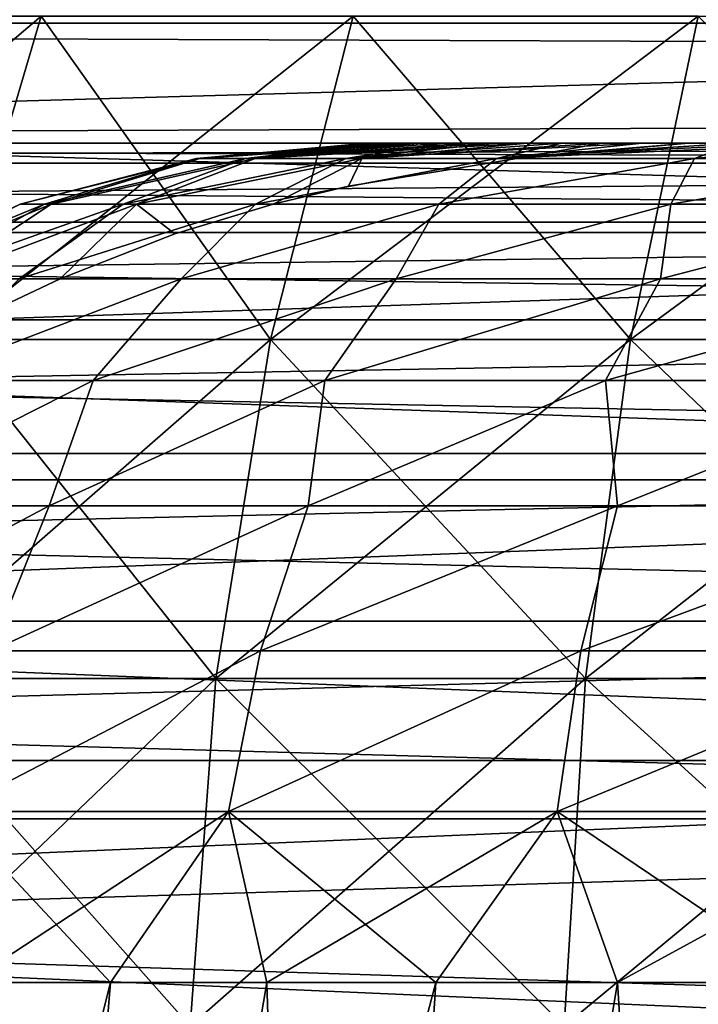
# Model space of a CAD drawing. Header units: millimetres. Extents: x -30 to 30, y -182 to 40.
# Tile 106 of 196: x -16.231 to -15.562, y 36.652 to 37.621. Entities that reach past the tile are written whole.
import ezdxf

# ---------------------------------------------------------------- set-up
doc = ezdxf.new("R2010")
doc.units = ezdxf.units.MM
doc.header["$LTSCALE"] = 65.185185
for name, color, linetype in [('154', 7, 'CONTINUOUS'), ('162', 7, 'CONTINUOUS'), ('169', 7, 'CONTINUOUS'), ('176', 7, 'CONTINUOUS'), ('183', 7, 'CONTINUOUS'), ('190', 7, 'CONTINUOUS'), ('87', 7, 'CONTINUOUS'), ('92', 7, 'CONTINUOUS'), ('93', 7, 'CONTINUOUS'), ('94', 7, 'CONTINUOUS'), ('95', 7, 'CONTINUOUS')]:
    doc.layers.add(name, color=color, linetype=linetype)

msp = doc.modelspace()

# ---------------------------------------------------------------- linework, layer by layer
at = {"layer": '154', "linetype": 'Continuous'}
for points in [[(-20.37851, 37.78264, 13.30745), (13.52566, 37.61801, -20.59673), (-20.59673, 37.61801, 13.52566), (-20.37851, 37.78264, 13.30745)], [(13.30745, 37.78264, -20.37851), (13.52566, 37.61801, -20.59673), (-20.37851, 37.78264, 13.30745), (13.30745, 37.78264, -20.37851)], [(-20.59673, 37.61801, 13.52566), (13.52566, 37.61801, -20.59673), (12.5865, 37.5, -19.65757), (-20.59673, 37.61801, 13.52566)], [(-19.65757, 37.5, 12.5865), (-20.59673, 37.61801, 13.52566), (12.5865, 37.5, -19.65757), (-19.65757, 37.5, 12.5865)]]:
    msp.add_3dface(points, dxfattribs=at)
at = {"layer": '162', "linetype": 'Continuous'}
for points in [[(-20.37851, 37.78264, 13.30745), (-20.59673, 37.61801, 13.52566), (-13.30745, 37.78264, 20.37851), (-20.37851, 37.78264, 13.30745)], [(-20.59673, 37.61801, 13.52566), (-13.52566, 37.61801, 20.59673), (-13.30745, 37.78264, 20.37851), (-20.59673, 37.61801, 13.52566)], [(-20.59673, 37.61801, 13.52566), (-20.79655, 37.41192, 13.72548), (-13.52566, 37.61801, 20.59673), (-20.59673, 37.61801, 13.52566)], [(-20.79655, 37.41192, 13.72548), (-13.72548, 37.41192, 20.79655), (-13.52566, 37.61801, 20.59673), (-20.79655, 37.41192, 13.72548)], [(-20.97408, 37.1684, 13.90302), (-13.90302, 37.1684, 20.97408), (-13.72548, 37.41192, 20.79655), (-20.97408, 37.1684, 13.90302)], [(-20.79655, 37.41192, 13.72548), (-20.97408, 37.1684, 13.90302), (-13.72548, 37.41192, 20.79655), (-20.79655, 37.41192, 13.72548)], [(-20.97408, 37.1684, 13.90302), (-21.12585, 36.89223, 14.05478), (-13.90302, 37.1684, 20.97408), (-20.97408, 37.1684, 13.90302)], [(-21.12585, 36.89223, 14.05478), (-14.05478, 36.89223, 21.12585), (-13.90302, 37.1684, 20.97408), (-21.12585, 36.89223, 14.05478)], [(-21.12585, 36.89223, 14.05478), (-21.24887, 36.5888, 14.1778), (-14.05478, 36.89223, 21.12585), (-21.12585, 36.89223, 14.05478)], [(-21.24887, 36.5888, 14.1778), (-14.1778, 36.5888, 21.24887), (-14.05478, 36.89223, 21.12585), (-21.24887, 36.5888, 14.1778)]]:
    msp.add_3dface(points, dxfattribs=at)
at = {"layer": '169', "linetype": 'Continuous'}
for points in [[(-19.85496, 37.48042, 12.78389), (-19.65757, 37.5, 12.5865), (-12.78389, 37.48042, 19.85496), (-19.85496, 37.48042, 12.78389)], [(-19.65757, 37.5, 12.5865), (-12.5865, 37.5, 19.65757), (-12.78389, 37.48042, 19.85496), (-19.65757, 37.5, 12.5865)], [(-20.04845, 37.42208, 12.97739), (-19.85496, 37.48042, 12.78389), (-12.97739, 37.42208, 20.04845), (-20.04845, 37.42208, 12.97739)], [(-19.85496, 37.48042, 12.78389), (-12.78389, 37.48042, 19.85496), (-12.97739, 37.42208, 20.04845), (-19.85496, 37.48042, 12.78389)], [(-20.23431, 37.32613, 13.16324), (-20.04845, 37.42208, 12.97739), (-13.16324, 37.32613, 20.23431), (-20.23431, 37.32613, 13.16324)], [(-20.04845, 37.42208, 12.97739), (-12.97739, 37.42208, 20.04845), (-13.16324, 37.32613, 20.23431), (-20.04845, 37.42208, 12.97739)], [(-20.4089, 37.19441, 13.33783), (-20.23431, 37.32613, 13.16324), (-13.33783, 37.19441, 20.4089), (-20.4089, 37.19441, 13.33783)], [(-20.23431, 37.32613, 13.16324), (-13.16324, 37.32613, 20.23431), (-13.33783, 37.19441, 20.4089), (-20.23431, 37.32613, 13.16324)], [(-20.56876, 37.02953, 13.49769), (-20.4089, 37.19441, 13.33783), (-13.49769, 37.02953, 20.56876), (-20.56876, 37.02953, 13.49769)], [(-20.4089, 37.19441, 13.33783), (-13.33783, 37.19441, 20.4089), (-13.49769, 37.02953, 20.56876), (-20.4089, 37.19441, 13.33783)], [(-20.71078, 36.83473, 13.63971), (-20.56876, 37.02953, 13.49769), (-13.63971, 36.83473, 20.71078), (-20.71078, 36.83473, 13.63971)], [(-20.56876, 37.02953, 13.49769), (-13.49769, 37.02953, 20.56876), (-13.63971, 36.83473, 20.71078), (-20.56876, 37.02953, 13.49769)], [(-20.83219, 36.61379, 13.76112), (-20.71078, 36.83473, 13.63971), (-13.76112, 36.61379, 20.83219), (-20.83219, 36.61379, 13.76112)], [(-20.71078, 36.83473, 13.63971), (-13.63971, 36.83473, 20.71078), (-13.76112, 36.61379, 20.83219), (-20.71078, 36.83473, 13.63971)]]:
    msp.add_3dface(points, dxfattribs=at)
at = {"layer": '176', "linetype": 'Continuous'}
for points in [[(-20.37851, 37.78264, -13.30745), (-20.59673, 37.61801, -13.52566), (13.30745, 37.78264, 20.37851), (-20.37851, 37.78264, -13.30745)], [(13.30745, 37.78264, 20.37851), (-20.59673, 37.61801, -13.52566), (13.52566, 37.61801, 20.59673), (13.30745, 37.78264, 20.37851)], [(-20.59673, 37.61801, -13.52566), (-19.65757, 37.5, -12.5865), (13.52566, 37.61801, 20.59673), (-20.59673, 37.61801, -13.52566)], [(-19.65757, 37.5, -12.5865), (12.5865, 37.5, 19.65757), (13.52566, 37.61801, 20.59673), (-19.65757, 37.5, -12.5865)]]:
    msp.add_3dface(points, dxfattribs=at)
at = {"layer": '183', "linetype": 'Continuous'}
for points in [[(-13.52566, 37.61801, -20.59673), (-20.59673, 37.61801, -13.52566), (-20.37851, 37.78264, -13.30745), (-13.52566, 37.61801, -20.59673)], [(-13.30745, 37.78264, -20.37851), (-13.52566, 37.61801, -20.59673), (-20.37851, 37.78264, -13.30745), (-13.30745, 37.78264, -20.37851)], [(-13.72548, 37.41192, -20.79655), (-20.79655, 37.41192, -13.72548), (-20.59673, 37.61801, -13.52566), (-13.72548, 37.41192, -20.79655)], [(-13.52566, 37.61801, -20.59673), (-13.72548, 37.41192, -20.79655), (-20.59673, 37.61801, -13.52566), (-13.52566, 37.61801, -20.59673)], [(-13.90302, 37.1684, -20.97408), (-20.97408, 37.1684, -13.90302), (-20.79655, 37.41192, -13.72548), (-13.90302, 37.1684, -20.97408)], [(-13.72548, 37.41192, -20.79655), (-13.90302, 37.1684, -20.97408), (-20.79655, 37.41192, -13.72548), (-13.72548, 37.41192, -20.79655)], [(-14.05478, 36.89223, -21.12585), (-21.12585, 36.89223, -14.05478), (-20.97408, 37.1684, -13.90302), (-14.05478, 36.89223, -21.12585)], [(-13.90302, 37.1684, -20.97408), (-14.05478, 36.89223, -21.12585), (-20.97408, 37.1684, -13.90302), (-13.90302, 37.1684, -20.97408)], [(-14.1778, 36.5888, -21.24887), (-21.24887, 36.5888, -14.1778), (-21.12585, 36.89223, -14.05478), (-14.1778, 36.5888, -21.24887)], [(-14.05478, 36.89223, -21.12585), (-14.1778, 36.5888, -21.24887), (-21.12585, 36.89223, -14.05478), (-14.05478, 36.89223, -21.12585)]]:
    msp.add_3dface(points, dxfattribs=at)
at = {"layer": '190', "linetype": 'Continuous'}
for points in [[(-12.78389, 37.48042, -19.85496), (-12.5865, 37.5, -19.65757), (-19.85496, 37.48042, -12.78389), (-12.78389, 37.48042, -19.85496)], [(-12.5865, 37.5, -19.65757), (-19.65757, 37.5, -12.5865), (-19.85496, 37.48042, -12.78389), (-12.5865, 37.5, -19.65757)], [(-12.97739, 37.42208, -20.04845), (-12.78389, 37.48042, -19.85496), (-20.04845, 37.42208, -12.97739), (-12.97739, 37.42208, -20.04845)], [(-12.78389, 37.48042, -19.85496), (-19.85496, 37.48042, -12.78389), (-20.04845, 37.42208, -12.97739), (-12.78389, 37.48042, -19.85496)], [(-12.97739, 37.42208, -20.04845), (-20.04845, 37.42208, -12.97739), (-20.23431, 37.32613, -13.16324), (-12.97739, 37.42208, -20.04845)], [(-13.16324, 37.32613, -20.23431), (-12.97739, 37.42208, -20.04845), (-20.23431, 37.32613, -13.16324), (-13.16324, 37.32613, -20.23431)], [(-13.33783, 37.19441, -20.4089), (-13.16324, 37.32613, -20.23431), (-20.4089, 37.19441, -13.33783), (-13.33783, 37.19441, -20.4089)], [(-13.16324, 37.32613, -20.23431), (-20.23431, 37.32613, -13.16324), (-20.4089, 37.19441, -13.33783), (-13.16324, 37.32613, -20.23431)], [(-13.49769, 37.02953, -20.56876), (-13.33783, 37.19441, -20.4089), (-20.56876, 37.02953, -13.49769), (-13.49769, 37.02953, -20.56876)], [(-13.33783, 37.19441, -20.4089), (-20.4089, 37.19441, -13.33783), (-20.56876, 37.02953, -13.49769), (-13.33783, 37.19441, -20.4089)], [(-13.49769, 37.02953, -20.56876), (-20.56876, 37.02953, -13.49769), (-20.71078, 36.83473, -13.63971), (-13.49769, 37.02953, -20.56876)], [(-13.63971, 36.83473, -20.71078), (-13.49769, 37.02953, -20.56876), (-20.71078, 36.83473, -13.63971), (-13.63971, 36.83473, -20.71078)], [(-13.63971, 36.83473, -20.71078), (-20.71078, 36.83473, -13.63971), (-20.83219, 36.61379, -13.76112), (-13.63971, 36.83473, -20.71078)], [(-13.76112, 36.61379, -20.83219), (-13.63971, 36.83473, -20.71078), (-20.83219, 36.61379, -13.76112), (-13.76112, 36.61379, -20.83219)]]:
    msp.add_3dface(points, dxfattribs=at)
at = {"layer": '87', "linetype": 'Continuous'}
for points in [[(-16.58475, 37.30674, -1.98335), (-16.20924, 37.62498, -2.20924), (-16.30376, 37.30674, -2.30376), (-16.58475, 37.30674, -1.98335)], [(-16.4787, 37.62498, -1.90198), (-16.20924, 37.62498, -2.20924), (-16.58475, 37.30674, -1.98335), (-16.4787, 37.62498, -1.90198)], [(-16.20924, 37.62498, 2.20924), (-16.4787, 37.62498, 1.90198), (-16.30376, 37.30674, 2.30376), (-16.20924, 37.62498, 2.20924)], [(-15.98335, 37.30674, 2.58475), (-16.20924, 37.62498, 2.20924), (-16.30376, 37.30674, 2.30376), (-15.98335, 37.30674, 2.58475)], [(-16.20924, 37.62498, -2.20924), (-15.90198, 37.62498, -2.4787), (-16.30376, 37.30674, -2.30376), (-16.20924, 37.62498, -2.20924)], [(-16.30376, 37.30674, -2.30376), (-15.90198, 37.62498, -2.4787), (-15.98335, 37.30674, -2.58475), (-16.30376, 37.30674, -2.30376)], [(-15.90198, 37.62498, 2.4787), (-16.20924, 37.62498, 2.20924), (-15.98335, 37.30674, 2.58475), (-15.90198, 37.62498, 2.4787)], [(-15.629, 37.30674, 2.82152), (-15.90198, 37.62498, 2.4787), (-15.98335, 37.30674, 2.58475), (-15.629, 37.30674, 2.82152)], [(-15.90198, 37.62498, -2.4787), (-15.56217, 37.62498, -2.70575), (-15.98335, 37.30674, -2.58475), (-15.90198, 37.62498, -2.4787)], [(-15.98335, 37.30674, -2.58475), (-15.56217, 37.62498, -2.70575), (-15.629, 37.30674, -2.82152), (-15.98335, 37.30674, -2.58475)], [(-15.56217, 37.62498, 2.70575), (-15.90198, 37.62498, 2.4787), (-15.629, 37.30674, 2.82152), (-15.56217, 37.62498, 2.70575)], [(-15.24679, 37.30674, 3.01001), (-15.56217, 37.62498, 2.70575), (-15.629, 37.30674, 2.82152), (-15.24679, 37.30674, 3.01001)], [(-15.629, 37.30674, -2.82152), (-15.19563, 37.62498, -2.88651), (-15.24679, 37.30674, -3.01001), (-15.629, 37.30674, -2.82152)], [(-15.56217, 37.62498, -2.70575), (-15.19563, 37.62498, -2.88651), (-15.629, 37.30674, -2.82152), (-15.56217, 37.62498, -2.70575)], [(-16.03727, 36.97313, 2.65502), (-16.30376, 37.30674, 2.30376), (-16.36639, 36.97313, 2.36639), (-16.03727, 36.97313, 2.65502)], [(-16.36639, 36.97313, -2.36639), (-15.98335, 37.30674, -2.58475), (-16.03727, 36.97313, -2.65502), (-16.36639, 36.97313, -2.36639)], [(-16.30376, 37.30674, -2.30376), (-15.98335, 37.30674, -2.58475), (-16.36639, 36.97313, -2.36639), (-16.30376, 37.30674, -2.30376)], [(-15.98335, 37.30674, 2.58475), (-16.30376, 37.30674, 2.30376), (-16.03727, 36.97313, 2.65502), (-15.98335, 37.30674, 2.58475)], [(-16.03727, 36.97313, -2.65502), (-15.629, 37.30674, -2.82152), (-15.67329, 36.97313, -2.89822), (-16.03727, 36.97313, -2.65502)], [(-15.98335, 37.30674, -2.58475), (-15.629, 37.30674, -2.82152), (-16.03727, 36.97313, -2.65502), (-15.98335, 37.30674, -2.58475)], [(-15.67329, 36.97313, 2.89822), (-15.98335, 37.30674, 2.58475), (-16.03727, 36.97313, 2.65502), (-15.67329, 36.97313, 2.89822)], [(-15.629, 37.30674, 2.82152), (-15.98335, 37.30674, 2.58475), (-15.67329, 36.97313, 2.89822), (-15.629, 37.30674, 2.82152)], [(-15.67329, 36.97313, -2.89822), (-15.24679, 37.30674, -3.01001), (-15.28068, 36.97313, -3.09183), (-15.67329, 36.97313, -2.89822)], [(-15.629, 37.30674, -2.82152), (-15.24679, 37.30674, -3.01001), (-15.67329, 36.97313, -2.89822), (-15.629, 37.30674, -2.82152)], [(-15.28068, 36.97313, 3.09183), (-15.629, 37.30674, 2.82152), (-15.67329, 36.97313, 2.89822), (-15.28068, 36.97313, 3.09183)], [(-15.24679, 37.30674, 3.01001), (-15.629, 37.30674, 2.82152), (-15.28068, 36.97313, 3.09183), (-15.24679, 37.30674, 3.01001)], [(-16.06268, 36.63084, -2.68814), (-16.39591, 36.63084, -2.39591), (-16.03727, 36.97313, -2.65502), (-16.06268, 36.63084, -2.68814)], [(-16.39591, 36.63084, -2.39591), (-16.36639, 36.97313, -2.36639), (-16.03727, 36.97313, -2.65502), (-16.39591, 36.63084, -2.39591)], [(-16.39591, 36.63084, 2.39591), (-16.06268, 36.63084, 2.68814), (-16.36639, 36.97313, 2.36639), (-16.39591, 36.63084, 2.39591)], [(-16.06268, 36.63084, 2.68814), (-16.03727, 36.97313, 2.65502), (-16.36639, 36.97313, 2.36639), (-16.06268, 36.63084, 2.68814)], [(-16.06268, 36.63084, -2.68814), (-16.03727, 36.97313, -2.65502), (-15.67329, 36.97313, -2.89822), (-16.06268, 36.63084, -2.68814)], [(-16.06268, 36.63084, 2.68814), (-15.69416, 36.63084, 2.93438), (-16.03727, 36.97313, 2.65502), (-16.06268, 36.63084, 2.68814)], [(-15.69416, 36.63084, -2.93438), (-16.06268, 36.63084, -2.68814), (-15.67329, 36.97313, -2.89822), (-15.69416, 36.63084, -2.93438)], [(-15.69416, 36.63084, 2.93438), (-15.67329, 36.97313, 2.89822), (-16.03727, 36.97313, 2.65502), (-15.69416, 36.63084, 2.93438)], [(-15.69416, 36.63084, 2.93438), (-15.29666, 36.63084, 3.13041), (-15.67329, 36.97313, 2.89822), (-15.69416, 36.63084, 2.93438)], [(-15.29666, 36.63084, -3.13041), (-15.69416, 36.63084, -2.93438), (-15.28068, 36.97313, -3.09183), (-15.29666, 36.63084, -3.13041)], [(-15.69416, 36.63084, -2.93438), (-15.67329, 36.97313, -2.89822), (-15.28068, 36.97313, -3.09183), (-15.69416, 36.63084, -2.93438)], [(-15.29666, 36.63084, 3.13041), (-15.28068, 36.97313, 3.09183), (-15.67329, 36.97313, 2.89822), (-15.29666, 36.63084, 3.13041)]]:
    msp.add_3dface(points, dxfattribs=at)
at = {"layer": '92', "linetype": 'Continuous'}
for points in [[(-16.28612, 34.91318, 10.04533), (-16.58648, 34.91318, 10.49889), (-16.14114, 36.67365, 10.37488), (-16.28612, 34.91318, 10.04533)], [(-16.14114, 36.67365, 10.37488), (-16.58648, 34.91318, 10.49889), (-16.28165, 36.67365, 10.59299), (-16.14114, 36.67365, 10.37488)], [(-15.93272, 34.91318, 9.63174), (-16.28612, 34.91318, 10.04533), (-15.82063, 36.67365, 9.96711), (-15.93272, 34.91318, 9.63174)], [(-15.82063, 36.67365, 9.96711), (-16.28612, 34.91318, 10.04533), (-15.98727, 36.67365, 10.16598), (-15.82063, 36.67365, 9.96711)], [(-15.98727, 36.67365, 10.16598), (-16.28612, 34.91318, 10.04533), (-16.14114, 36.67365, 10.37488), (-15.98727, 36.67365, 10.16598)], [(-15.53156, 34.91318, 9.2643), (-15.93272, 34.91318, 9.63174), (-15.45171, 36.67365, 9.60256), (-15.53156, 34.91318, 9.2643)], [(-15.45171, 36.67365, 9.60256), (-15.93272, 34.91318, 9.63174), (-15.64187, 36.67365, 9.77906), (-15.45171, 36.67365, 9.60256)], [(-15.64187, 36.67365, 9.77906), (-15.93272, 34.91318, 9.63174), (-15.82063, 36.67365, 9.96711), (-15.64187, 36.67365, 9.77906)]]:
    msp.add_3dface(points, dxfattribs=at)
at = {"layer": '93', "linetype": 'Continuous'}
for points in [[(-15.85334, 37.5, 12.25566), (-16.05648, 37.48499, 12.54614), (-15.87791, 37.5, 12.46552), (-15.85334, 37.5, 12.25566)], [(-15.87791, 37.5, 12.46552), (-16.05648, 37.48499, 12.54614), (-15.8884, 37.5, 12.67654), (-15.87791, 37.5, 12.46552)], [(-16.00819, 37.48499, 12.13449), (-16.05648, 37.48499, 12.54614), (-15.85334, 37.5, 12.25566), (-16.00819, 37.48499, 12.13449)], [(-16.05648, 37.48499, 12.54614), (-16.05331, 37.48499, 12.96059), (-15.8884, 37.5, 12.67654), (-16.05648, 37.48499, 12.54614)], [(-16.05331, 37.48499, 12.96059), (-15.99873, 37.48499, 13.37144), (-15.86704, 37.5, 13.09833), (-16.05331, 37.48499, 12.96059)], [(-15.8884, 37.5, 12.67654), (-16.05331, 37.48499, 12.96059), (-15.88478, 37.5, 12.88779), (-15.8884, 37.5, 12.67654)], [(-15.88478, 37.5, 12.88779), (-16.05331, 37.48499, 12.96059), (-15.86704, 37.5, 13.09833), (-15.88478, 37.5, 12.88779)], [(-15.9092, 37.48499, 11.73203), (-16.00819, 37.48499, 12.13449), (-15.76249, 37.5, 11.84322), (-15.9092, 37.48499, 11.73203)], [(-15.76249, 37.5, 11.84322), (-16.00819, 37.48499, 12.13449), (-15.81481, 37.5, 12.04792), (-15.76249, 37.5, 11.84322)], [(-15.81481, 37.5, 12.04792), (-16.00819, 37.48499, 12.13449), (-15.85334, 37.5, 12.25566), (-15.81481, 37.5, 12.04792)], [(-15.99873, 37.48499, 13.37144), (-15.8936, 37.48499, 13.77235), (-15.78964, 37.5, 13.51352), (-15.99873, 37.48499, 13.37144)], [(-15.86704, 37.5, 13.09833), (-15.99873, 37.48499, 13.37144), (-15.83529, 37.5, 13.30722), (-15.86704, 37.5, 13.09833)], [(-15.83529, 37.5, 13.30722), (-15.99873, 37.48499, 13.37144), (-15.78964, 37.5, 13.51352), (-15.83529, 37.5, 13.30722)], [(-15.76103, 37.48499, 11.34495), (-15.9092, 37.48499, 11.73203), (-15.61746, 37.5, 11.44657), (-15.76103, 37.48499, 11.34495)], [(-15.61746, 37.5, 11.44657), (-15.9092, 37.48499, 11.73203), (-15.69661, 37.5, 11.64247), (-15.61746, 37.5, 11.44657)], [(-15.69661, 37.5, 11.64247), (-15.9092, 37.48499, 11.73203), (-15.76249, 37.5, 11.84322), (-15.69661, 37.5, 11.64247)], [(-15.8936, 37.48499, 13.77235), (-15.74077, 37.48494, 14.15509), (-15.65758, 37.5, 13.91469), (-15.8936, 37.48499, 13.77235)], [(-15.78964, 37.5, 13.51352), (-15.8936, 37.48499, 13.77235), (-15.73032, 37.5, 13.7163), (-15.78964, 37.5, 13.51352)], [(-15.73032, 37.5, 13.7163), (-15.8936, 37.48499, 13.77235), (-15.65758, 37.5, 13.91469), (-15.73032, 37.5, 13.7163)], [(-15.56597, 37.48499, 10.97926), (-15.76103, 37.48499, 11.34495), (-15.42085, 37.5, 11.07279), (-15.56597, 37.48499, 10.97926)], [(-15.42085, 37.5, 11.07279), (-15.76103, 37.48499, 11.34495), (-15.5254, 37.5, 11.25639), (-15.42085, 37.5, 11.07279)], [(-15.5254, 37.5, 11.25639), (-15.76103, 37.48499, 11.34495), (-15.61746, 37.5, 11.44657), (-15.5254, 37.5, 11.25639)], [(-15.65758, 37.5, 13.91469), (-15.74077, 37.48494, 14.15509), (-15.57176, 37.5, 14.10773), (-15.65758, 37.5, 13.91469)], [(-15.57176, 37.5, 14.10773), (-15.74077, 37.48494, 14.15509), (-15.70583, 37.48879, 14.17352), (-15.57176, 37.5, 14.10773)], [(-15.47337, 37.5, 14.29438), (-15.57176, 37.5, 14.10773), (-15.70583, 37.48879, 14.17352), (-15.47337, 37.5, 14.29438)], [(-15.32704, 37.48499, 10.64059), (-15.56597, 37.48499, 10.97926), (-15.30426, 37.5, 10.89659), (-15.32704, 37.48499, 10.64059)], [(-15.30426, 37.5, 10.89659), (-15.56597, 37.48499, 10.97926), (-15.42085, 37.5, 11.07279), (-15.30426, 37.5, 10.89659)], [(-16.20613, 37.43999, 12.31953), (-16.22992, 37.43999, 12.75428), (-16.05648, 37.48499, 12.54614), (-16.20613, 37.43999, 12.31953)], [(-16.22992, 37.43999, 12.75428), (-16.19959, 37.43999, 13.18862), (-16.05331, 37.48499, 12.96059), (-16.22992, 37.43999, 12.75428)], [(-16.05648, 37.48499, 12.54614), (-16.22992, 37.43999, 12.75428), (-16.05331, 37.48499, 12.96059), (-16.05648, 37.48499, 12.54614)], [(-16.00819, 37.48499, 12.13449), (-16.20613, 37.43999, 12.31953), (-16.05648, 37.48499, 12.54614), (-16.00819, 37.48499, 12.13449)], [(-16.12857, 37.43999, 11.89109), (-16.20613, 37.43999, 12.31953), (-16.00819, 37.48499, 12.13449), (-16.12857, 37.43999, 11.89109)], [(-16.19959, 37.43999, 13.18862), (-16.11559, 37.43999, 13.61585), (-15.99873, 37.48499, 13.37144), (-16.19959, 37.43999, 13.18862)], [(-16.05331, 37.48499, 12.96059), (-16.19959, 37.43999, 13.18862), (-15.99873, 37.48499, 13.37144), (-16.05331, 37.48499, 12.96059)], [(-15.99845, 37.43999, 11.47558), (-16.12857, 37.43999, 11.89109), (-15.9092, 37.48499, 11.73203), (-15.99845, 37.43999, 11.47558)], [(-15.9092, 37.48499, 11.73203), (-16.12857, 37.43999, 11.89109), (-16.00819, 37.48499, 12.13449), (-15.9092, 37.48499, 11.73203)], [(-16.11559, 37.43999, 13.61585), (-15.98087, 37.43986, 14.02624), (-15.8936, 37.48499, 13.77235), (-16.11559, 37.43999, 13.61585)], [(-15.99873, 37.48499, 13.37144), (-16.11559, 37.43999, 13.61585), (-15.8936, 37.48499, 13.77235), (-15.99873, 37.48499, 13.37144)], [(-15.81778, 37.43999, 11.07943), (-15.99845, 37.43999, 11.47558), (-15.76103, 37.48499, 11.34495), (-15.81778, 37.43999, 11.07943)], [(-15.76103, 37.48499, 11.34495), (-15.99845, 37.43999, 11.47558), (-15.9092, 37.48499, 11.73203), (-15.76103, 37.48499, 11.34495)], [(-15.8936, 37.48499, 13.77235), (-15.98087, 37.43986, 14.02624), (-15.9067, 37.45758, 14.06641), (-15.8936, 37.48499, 13.77235)], [(-15.74077, 37.48494, 14.15509), (-15.8936, 37.48499, 13.77235), (-15.9067, 37.45758, 14.06641), (-15.74077, 37.48494, 14.15509)], [(-15.58934, 37.43999, 10.70877), (-15.81778, 37.43999, 11.07943), (-15.56597, 37.48499, 10.97926), (-15.58934, 37.43999, 10.70877)], [(-15.56597, 37.48499, 10.97926), (-15.81778, 37.43999, 11.07943), (-15.76103, 37.48499, 11.34495), (-15.56597, 37.48499, 10.97926)], [(-15.31668, 37.43999, 10.36931), (-15.58934, 37.43999, 10.70877), (-15.32704, 37.48499, 10.64059), (-15.31668, 37.43999, 10.36931)], [(-15.32704, 37.48499, 10.64059), (-15.58934, 37.43999, 10.70877), (-15.56597, 37.48499, 10.97926), (-15.32704, 37.48499, 10.64059)], [(-16.22992, 37.43999, 12.75428), (-16.20613, 37.43999, 12.31953), (-16.38467, 37.36637, 12.56673), (-16.22992, 37.43999, 12.75428)], [(-16.38467, 37.36637, 12.56673), (-16.20613, 37.43999, 12.31953), (-16.33605, 37.36637, 12.11215), (-16.38467, 37.36637, 12.56673)], [(-16.37624, 37.36637, 13.02382), (-16.22992, 37.43999, 12.75428), (-16.38467, 37.36637, 12.56673), (-16.37624, 37.36637, 13.02382)], [(-16.19959, 37.43999, 13.18862), (-16.22992, 37.43999, 12.75428), (-16.37624, 37.36637, 13.02382), (-16.19959, 37.43999, 13.18862)], [(-16.3109, 37.36637, 13.47629), (-16.19959, 37.43999, 13.18862), (-16.37624, 37.36637, 13.02382), (-16.3109, 37.36637, 13.47629)], [(-16.20613, 37.43999, 12.31953), (-16.12857, 37.43999, 11.89109), (-16.33605, 37.36637, 12.11215), (-16.20613, 37.43999, 12.31953)], [(-16.33605, 37.36637, 12.11215), (-16.12857, 37.43999, 11.89109), (-16.23115, 37.36637, 11.66718), (-16.33605, 37.36637, 12.11215)], [(-16.11559, 37.43999, 13.61585), (-16.19959, 37.43999, 13.18862), (-16.3109, 37.36637, 13.47629), (-16.11559, 37.43999, 13.61585)], [(-16.19077, 37.36637, 13.91387), (-16.11559, 37.43999, 13.61585), (-16.3109, 37.36637, 13.47629), (-16.19077, 37.36637, 13.91387)], [(-16.12857, 37.43999, 11.89109), (-15.99845, 37.43999, 11.47558), (-16.23115, 37.36637, 11.66718), (-16.12857, 37.43999, 11.89109)], [(-16.23115, 37.36637, 11.66718), (-15.99845, 37.43999, 11.47558), (-16.0716, 37.36637, 11.23876), (-16.23115, 37.36637, 11.66718)], [(-16.07764, 37.41074, 13.9737), (-16.11559, 37.43999, 13.61585), (-16.19077, 37.36637, 13.91387), (-16.07764, 37.41074, 13.9737)], [(-15.98087, 37.43986, 14.02624), (-16.11559, 37.43999, 13.61585), (-16.07764, 37.41074, 13.9737), (-15.98087, 37.43986, 14.02624)], [(-15.99845, 37.43999, 11.47558), (-15.81778, 37.43999, 11.07943), (-16.0716, 37.36637, 11.23876), (-15.99845, 37.43999, 11.47558)], [(-16.0716, 37.36637, 11.23876), (-15.81778, 37.43999, 11.07943), (-15.85988, 37.36637, 10.83357), (-16.0716, 37.36637, 11.23876)], [(-15.81778, 37.43999, 11.07943), (-15.58934, 37.43999, 10.70877), (-15.85988, 37.36637, 10.83357), (-15.81778, 37.43999, 11.07943)], [(-15.85988, 37.36637, 10.83357), (-15.58934, 37.43999, 10.70877), (-15.59931, 37.36637, 10.45793), (-15.85988, 37.36637, 10.83357)], [(-15.58934, 37.43999, 10.70877), (-15.31668, 37.43999, 10.36931), (-15.59931, 37.36637, 10.45793), (-15.58934, 37.43999, 10.70877)], [(-15.59931, 37.36637, 10.45793), (-15.31668, 37.43999, 10.36931), (-15.29395, 37.36637, 10.1177), (-15.59931, 37.36637, 10.45793)], [(-16.23115, 37.36637, 11.66718), (-16.0716, 37.36637, 11.23876), (-16.33393, 37.26638, 11.51892), (-16.23115, 37.36637, 11.66718)], [(-16.0716, 37.36637, 11.23876), (-16.15804, 37.26638, 11.08497), (-16.33393, 37.26638, 11.51892), (-16.0716, 37.36637, 11.23876)], [(-16.19077, 37.36637, 13.91387), (-16.3109, 37.36637, 13.47629), (-16.23984, 37.34302, 13.88873), (-16.19077, 37.36637, 13.91387)], [(-16.0716, 37.36637, 11.23876), (-15.85988, 37.36637, 10.83357), (-16.15804, 37.26638, 11.08497), (-16.0716, 37.36637, 11.23876)], [(-15.85988, 37.36637, 10.83357), (-15.93015, 37.26638, 10.67592), (-16.15804, 37.26638, 11.08497), (-15.85988, 37.36637, 10.83357)], [(-15.85988, 37.36637, 10.83357), (-15.59931, 37.36637, 10.45793), (-15.93015, 37.26638, 10.67592), (-15.85988, 37.36637, 10.83357)], [(-15.59931, 37.36637, 10.45793), (-15.65373, 37.26638, 10.29797), (-15.93015, 37.26638, 10.67592), (-15.59931, 37.36637, 10.45793)], [(-15.59931, 37.36637, 10.45793), (-15.29395, 37.36637, 10.1177), (-15.65373, 37.26638, 10.29797), (-15.59931, 37.36637, 10.45793)], [(-15.29395, 37.36637, 10.1177), (-15.33296, 37.26638, 9.95686), (-15.65373, 37.26638, 10.29797), (-15.29395, 37.36637, 10.1177)], [(-16.2014, 37.14305, 10.89651), (-16.40226, 37.14305, 11.34287), (-16.15804, 37.26638, 11.08497), (-16.2014, 37.14305, 10.89651)], [(-16.15804, 37.26638, 11.08497), (-16.40226, 37.14305, 11.34287), (-16.33393, 37.26638, 11.51892), (-16.15804, 37.26638, 11.08497)], [(-15.94657, 37.14305, 10.47861), (-16.2014, 37.14305, 10.89651), (-15.93015, 37.26638, 10.67592), (-15.94657, 37.14305, 10.47861)], [(-15.93015, 37.26638, 10.67592), (-16.2014, 37.14305, 10.89651), (-16.15804, 37.26638, 11.08497), (-15.93015, 37.26638, 10.67592)], [(-15.64173, 37.14305, 10.09565), (-15.94657, 37.14305, 10.47861), (-15.65373, 37.26638, 10.29797), (-15.64173, 37.14305, 10.09565)], [(-15.65373, 37.26638, 10.29797), (-15.94657, 37.14305, 10.47861), (-15.93015, 37.26638, 10.67592), (-15.65373, 37.26638, 10.29797)], [(-15.33296, 37.26638, 9.95686), (-15.64173, 37.14305, 10.09565), (-15.65373, 37.26638, 10.29797), (-15.33296, 37.26638, 9.95686)], [(-15.29162, 37.14305, 9.7536), (-15.64173, 37.14305, 10.09565), (-15.33296, 37.26638, 9.95686), (-15.29162, 37.14305, 9.7536)], [(-16.25903, 37.00015, 10.79228), (-16.4708, 37.00015, 11.24257), (-16.2014, 37.14305, 10.89651), (-16.25903, 37.00015, 10.79228)], [(-16.2014, 37.14305, 10.89651), (-16.4708, 37.00015, 11.24257), (-16.40226, 37.14305, 11.34287), (-16.2014, 37.14305, 10.89651)], [(-15.99333, 37.00015, 10.37154), (-16.25903, 37.00015, 10.79228), (-15.94657, 37.14305, 10.47861), (-15.99333, 37.00015, 10.37154)], [(-15.94657, 37.14305, 10.47861), (-16.25903, 37.00015, 10.79228), (-16.2014, 37.14305, 10.89651), (-15.94657, 37.14305, 10.47861)], [(-15.67778, 37.00015, 9.98679), (-15.99333, 37.00015, 10.37154), (-15.64173, 37.14305, 10.09565), (-15.67778, 37.00015, 9.98679)], [(-15.64173, 37.14305, 10.09565), (-15.99333, 37.00015, 10.37154), (-15.94657, 37.14305, 10.47861), (-15.64173, 37.14305, 10.09565)], [(-15.31718, 37.00015, 9.6439), (-15.67778, 37.00015, 9.98679), (-15.29162, 37.14305, 9.7536), (-15.31718, 37.00015, 9.6439)], [(-15.29162, 37.14305, 9.7536), (-15.67778, 37.00015, 9.98679), (-15.64173, 37.14305, 10.09565), (-15.29162, 37.14305, 9.7536)], [(-16.02488, 36.84202, 10.28969), (-16.29874, 36.84202, 10.71196), (-15.99333, 37.00015, 10.37154), (-16.02488, 36.84202, 10.28969)], [(-15.99333, 37.00015, 10.37154), (-16.29874, 36.84202, 10.71196), (-16.25903, 37.00015, 10.79228), (-15.99333, 37.00015, 10.37154)], [(-15.70134, 36.84202, 9.90416), (-16.02488, 36.84202, 10.28969), (-15.67778, 37.00015, 9.98679), (-15.70134, 36.84202, 9.90416)], [(-15.67778, 37.00015, 9.98679), (-16.02488, 36.84202, 10.28969), (-15.99333, 37.00015, 10.37154), (-15.67778, 37.00015, 9.98679)], [(-15.33301, 36.84202, 9.56116), (-15.70134, 36.84202, 9.90416), (-15.31718, 37.00015, 9.6439), (-15.33301, 36.84202, 9.56116)], [(-15.31718, 37.00015, 9.6439), (-15.70134, 36.84202, 9.90416), (-15.67778, 37.00015, 9.98679), (-15.31718, 37.00015, 9.6439)], [(-16.02488, 36.84202, 10.28969), (-16.28165, 36.67365, 10.59299), (-16.29874, 36.84202, 10.71196), (-16.02488, 36.84202, 10.28969)], [(-16.14114, 36.67365, 10.37488), (-16.28165, 36.67365, 10.59299), (-16.02488, 36.84202, 10.28969), (-16.14114, 36.67365, 10.37488)], [(-15.98727, 36.67365, 10.16598), (-16.14114, 36.67365, 10.37488), (-16.02488, 36.84202, 10.28969), (-15.98727, 36.67365, 10.16598)], [(-15.70134, 36.84202, 9.90416), (-15.98727, 36.67365, 10.16598), (-16.02488, 36.84202, 10.28969), (-15.70134, 36.84202, 9.90416)], [(-15.82063, 36.67365, 9.96711), (-15.98727, 36.67365, 10.16598), (-15.70134, 36.84202, 9.90416), (-15.82063, 36.67365, 9.96711)], [(-15.64187, 36.67365, 9.77906), (-15.82063, 36.67365, 9.96711), (-15.70134, 36.84202, 9.90416), (-15.64187, 36.67365, 9.77906)], [(-15.33301, 36.84202, 9.56116), (-15.64187, 36.67365, 9.77906), (-15.70134, 36.84202, 9.90416), (-15.33301, 36.84202, 9.56116)], [(-15.45171, 36.67365, 9.60256), (-15.64187, 36.67365, 9.77906), (-15.33301, 36.84202, 9.56116), (-15.45171, 36.67365, 9.60256)]]:
    msp.add_3dface(points, dxfattribs=at)
at = {"layer": '94', "linetype": 'Continuous'}
for points in [[(-16.28612, 34.91318, -10.04533), (-15.93272, 34.91318, -9.63174), (-15.98727, 36.67365, -10.16597), (-16.28612, 34.91318, -10.04533)], [(-16.28165, 36.67365, -10.59299), (-16.28612, 34.91318, -10.04533), (-16.14114, 36.67365, -10.37487), (-16.28165, 36.67365, -10.59299)], [(-16.14114, 36.67365, -10.37487), (-16.28612, 34.91318, -10.04533), (-15.98727, 36.67365, -10.16597), (-16.14114, 36.67365, -10.37487)], [(-15.98727, 36.67365, -10.16597), (-15.93272, 34.91318, -9.63174), (-15.82063, 36.67365, -9.96711), (-15.98727, 36.67365, -10.16597)], [(-15.93272, 34.91318, -9.63174), (-15.53156, 34.91318, -9.2643), (-15.64187, 36.67365, -9.77906), (-15.93272, 34.91318, -9.63174)], [(-15.82063, 36.67365, -9.96711), (-15.93272, 34.91318, -9.63174), (-15.64187, 36.67365, -9.77906), (-15.82063, 36.67365, -9.96711)], [(-15.64187, 36.67365, -9.77906), (-15.53156, 34.91318, -9.2643), (-15.45171, 36.67365, -9.60256), (-15.64187, 36.67365, -9.77906)]]:
    msp.add_3dface(points, dxfattribs=at)
at = {"layer": '95', "linetype": 'Continuous'}
for points in [[(-16.05331, 37.48499, -12.96058), (-16.05648, 37.48499, -12.54613), (-15.88477, 37.5, -12.88785), (-16.05331, 37.48499, -12.96058)], [(-16.05648, 37.48499, -12.54613), (-16.00819, 37.48499, -12.13449), (-15.87792, 37.5, -12.46557), (-16.05648, 37.48499, -12.54613)], [(-15.88477, 37.5, -12.88785), (-16.05648, 37.48499, -12.54613), (-15.88841, 37.5, -12.67659), (-15.88477, 37.5, -12.88785)], [(-15.88841, 37.5, -12.67659), (-16.05648, 37.48499, -12.54613), (-15.87792, 37.5, -12.46557), (-15.88841, 37.5, -12.67659)], [(-15.99874, 37.48499, -13.37144), (-16.05331, 37.48499, -12.96058), (-15.83528, 37.5, -13.30727), (-15.99874, 37.48499, -13.37144)], [(-15.83528, 37.5, -13.30727), (-16.05331, 37.48499, -12.96058), (-15.86704, 37.5, -13.09838), (-15.83528, 37.5, -13.30727)], [(-15.86704, 37.5, -13.09838), (-16.05331, 37.48499, -12.96058), (-15.88477, 37.5, -12.88785), (-15.86704, 37.5, -13.09838)], [(-16.00819, 37.48499, -12.13449), (-15.9092, 37.48499, -11.73202), (-15.81482, 37.5, -12.04797), (-16.00819, 37.48499, -12.13449)], [(-15.87792, 37.5, -12.46557), (-16.00819, 37.48499, -12.13449), (-15.85335, 37.5, -12.25572), (-15.87792, 37.5, -12.46557)], [(-15.85335, 37.5, -12.25572), (-16.00819, 37.48499, -12.13449), (-15.81482, 37.5, -12.04797), (-15.85335, 37.5, -12.25572)], [(-15.73031, 37.5, -13.71634), (-15.99874, 37.48499, -13.37144), (-15.78963, 37.5, -13.51357), (-15.73031, 37.5, -13.71634)], [(-15.78963, 37.5, -13.51357), (-15.99874, 37.48499, -13.37144), (-15.83528, 37.5, -13.30727), (-15.78963, 37.5, -13.51357)], [(-15.8936, 37.48499, -13.77235), (-15.99874, 37.48499, -13.37144), (-15.73031, 37.5, -13.71634), (-15.8936, 37.48499, -13.77235)], [(-15.9092, 37.48499, -11.73202), (-15.76103, 37.48499, -11.34495), (-15.69662, 37.5, -11.64252), (-15.9092, 37.48499, -11.73202)], [(-15.81482, 37.5, -12.04797), (-15.9092, 37.48499, -11.73202), (-15.7625, 37.5, -11.84327), (-15.81482, 37.5, -12.04797)], [(-15.7625, 37.5, -11.84327), (-15.9092, 37.48499, -11.73202), (-15.69662, 37.5, -11.64252), (-15.7625, 37.5, -11.84327)], [(-15.74077, 37.48494, -14.15509), (-15.8936, 37.48499, -13.77235), (-15.65756, 37.5, -13.91472), (-15.74077, 37.48494, -14.15509)], [(-15.65756, 37.5, -13.91472), (-15.8936, 37.48499, -13.77235), (-15.73031, 37.5, -13.71634), (-15.65756, 37.5, -13.91472)], [(-15.76103, 37.48499, -11.34495), (-15.56597, 37.48499, -10.97925), (-15.52543, 37.5, -11.25644), (-15.76103, 37.48499, -11.34495)], [(-15.69662, 37.5, -11.64252), (-15.76103, 37.48499, -11.34495), (-15.61748, 37.5, -11.44662), (-15.69662, 37.5, -11.64252)], [(-15.61748, 37.5, -11.44662), (-15.76103, 37.48499, -11.34495), (-15.52543, 37.5, -11.25644), (-15.61748, 37.5, -11.44662)], [(-15.70588, 37.48878, -14.17349), (-15.74077, 37.48494, -14.15509), (-15.57175, 37.5, -14.10776), (-15.70588, 37.48878, -14.17349)], [(-15.57175, 37.5, -14.10776), (-15.74077, 37.48494, -14.15509), (-15.65756, 37.5, -13.91472), (-15.57175, 37.5, -14.10776)], [(-15.47337, 37.5, -14.29438), (-15.70588, 37.48878, -14.17349), (-15.57175, 37.5, -14.10776), (-15.47337, 37.5, -14.29438)], [(-15.56597, 37.48499, -10.97925), (-15.32703, 37.48499, -10.64059), (-15.30429, 37.5, -10.89663), (-15.56597, 37.48499, -10.97925)], [(-15.42087, 37.5, -11.07284), (-15.56597, 37.48499, -10.97925), (-15.30429, 37.5, -10.89663), (-15.42087, 37.5, -11.07284)], [(-15.52543, 37.5, -11.25644), (-15.56597, 37.48499, -10.97925), (-15.42087, 37.5, -11.07284), (-15.52543, 37.5, -11.25644)], [(-16.19959, 37.43999, -13.18862), (-16.22992, 37.43999, -12.75428), (-16.05331, 37.48499, -12.96058), (-16.19959, 37.43999, -13.18862)], [(-16.05331, 37.48499, -12.96058), (-16.22992, 37.43999, -12.75428), (-16.05648, 37.48499, -12.54613), (-16.05331, 37.48499, -12.96058)], [(-16.22992, 37.43999, -12.75428), (-16.20613, 37.43999, -12.31953), (-16.05648, 37.48499, -12.54613), (-16.22992, 37.43999, -12.75428)], [(-16.05648, 37.48499, -12.54613), (-16.20613, 37.43999, -12.31953), (-16.00819, 37.48499, -12.13449), (-16.05648, 37.48499, -12.54613)], [(-16.20613, 37.43999, -12.31953), (-16.12857, 37.43999, -11.89109), (-16.00819, 37.48499, -12.13449), (-16.20613, 37.43999, -12.31953)], [(-16.11559, 37.43999, -13.61585), (-16.19959, 37.43999, -13.18862), (-15.99874, 37.48499, -13.37144), (-16.11559, 37.43999, -13.61585)], [(-15.99874, 37.48499, -13.37144), (-16.19959, 37.43999, -13.18862), (-16.05331, 37.48499, -12.96058), (-15.99874, 37.48499, -13.37144)], [(-16.12857, 37.43999, -11.89109), (-15.99845, 37.43999, -11.47558), (-15.9092, 37.48499, -11.73202), (-16.12857, 37.43999, -11.89109)], [(-16.00819, 37.48499, -12.13449), (-16.12857, 37.43999, -11.89109), (-15.9092, 37.48499, -11.73202), (-16.00819, 37.48499, -12.13449)], [(-15.98087, 37.43986, -14.02624), (-16.11559, 37.43999, -13.61585), (-15.8936, 37.48499, -13.77235), (-15.98087, 37.43986, -14.02624)], [(-15.8936, 37.48499, -13.77235), (-16.11559, 37.43999, -13.61585), (-15.99874, 37.48499, -13.37144), (-15.8936, 37.48499, -13.77235)], [(-15.99845, 37.43999, -11.47558), (-15.81778, 37.43999, -11.07944), (-15.76103, 37.48499, -11.34495), (-15.99845, 37.43999, -11.47558)], [(-15.9092, 37.48499, -11.73202), (-15.99845, 37.43999, -11.47558), (-15.76103, 37.48499, -11.34495), (-15.9092, 37.48499, -11.73202)], [(-15.90666, 37.45759, -14.06643), (-15.98087, 37.43986, -14.02624), (-15.8936, 37.48499, -13.77235), (-15.90666, 37.45759, -14.06643)], [(-15.74077, 37.48494, -14.15509), (-15.90666, 37.45759, -14.06643), (-15.8936, 37.48499, -13.77235), (-15.74077, 37.48494, -14.15509)], [(-15.76103, 37.48499, -11.34495), (-15.81778, 37.43999, -11.07944), (-15.56597, 37.48499, -10.97925), (-15.76103, 37.48499, -11.34495)], [(-15.81778, 37.43999, -11.07944), (-15.58934, 37.43999, -10.70877), (-15.56597, 37.48499, -10.97925), (-15.81778, 37.43999, -11.07944)], [(-15.58934, 37.43999, -10.70877), (-15.31668, 37.43999, -10.36931), (-15.32703, 37.48499, -10.64059), (-15.58934, 37.43999, -10.70877)], [(-15.56597, 37.48499, -10.97925), (-15.58934, 37.43999, -10.70877), (-15.32703, 37.48499, -10.64059), (-15.56597, 37.48499, -10.97925)], [(-16.33605, 37.36637, -12.11215), (-16.20613, 37.43999, -12.31953), (-16.38467, 37.36637, -12.56673), (-16.33605, 37.36637, -12.11215)], [(-16.38467, 37.36637, -12.56673), (-16.22992, 37.43999, -12.75428), (-16.37624, 37.36637, -13.02382), (-16.38467, 37.36637, -12.56673)], [(-16.20613, 37.43999, -12.31953), (-16.22992, 37.43999, -12.75428), (-16.38467, 37.36637, -12.56673), (-16.20613, 37.43999, -12.31953)], [(-16.22992, 37.43999, -12.75428), (-16.19959, 37.43999, -13.18862), (-16.37624, 37.36637, -13.02382), (-16.22992, 37.43999, -12.75428)], [(-16.37624, 37.36637, -13.02382), (-16.19959, 37.43999, -13.18862), (-16.3109, 37.36637, -13.4763), (-16.37624, 37.36637, -13.02382)], [(-16.23115, 37.36637, -11.66718), (-16.12857, 37.43999, -11.89109), (-16.33605, 37.36637, -12.11215), (-16.23115, 37.36637, -11.66718)], [(-16.12857, 37.43999, -11.89109), (-16.20613, 37.43999, -12.31953), (-16.33605, 37.36637, -12.11215), (-16.12857, 37.43999, -11.89109)], [(-16.19959, 37.43999, -13.18862), (-16.11559, 37.43999, -13.61585), (-16.3109, 37.36637, -13.4763), (-16.19959, 37.43999, -13.18862)], [(-16.3109, 37.36637, -13.4763), (-16.11559, 37.43999, -13.61585), (-16.19077, 37.36637, -13.91387), (-16.3109, 37.36637, -13.4763)], [(-15.99845, 37.43999, -11.47558), (-16.12857, 37.43999, -11.89109), (-16.23115, 37.36637, -11.66718), (-15.99845, 37.43999, -11.47558)], [(-16.0716, 37.36637, -11.23876), (-15.99845, 37.43999, -11.47558), (-16.23115, 37.36637, -11.66718), (-16.0716, 37.36637, -11.23876)], [(-16.11559, 37.43999, -13.61585), (-16.07764, 37.41074, -13.9737), (-16.19077, 37.36637, -13.91387), (-16.11559, 37.43999, -13.61585)], [(-15.98087, 37.43986, -14.02624), (-16.07764, 37.41074, -13.9737), (-16.11559, 37.43999, -13.61585), (-15.98087, 37.43986, -14.02624)], [(-15.81778, 37.43999, -11.07944), (-15.99845, 37.43999, -11.47558), (-16.0716, 37.36637, -11.23876), (-15.81778, 37.43999, -11.07944)], [(-15.85988, 37.36637, -10.83357), (-15.81778, 37.43999, -11.07944), (-16.0716, 37.36637, -11.23876), (-15.85988, 37.36637, -10.83357)], [(-15.59931, 37.36637, -10.45793), (-15.58934, 37.43999, -10.70877), (-15.85988, 37.36637, -10.83357), (-15.59931, 37.36637, -10.45793)], [(-15.58934, 37.43999, -10.70877), (-15.81778, 37.43999, -11.07944), (-15.85988, 37.36637, -10.83357), (-15.58934, 37.43999, -10.70877)], [(-15.31668, 37.43999, -10.36931), (-15.58934, 37.43999, -10.70877), (-15.59931, 37.36637, -10.45793), (-15.31668, 37.43999, -10.36931)], [(-15.29395, 37.36637, -10.1177), (-15.31668, 37.43999, -10.36931), (-15.59931, 37.36637, -10.45793), (-15.29395, 37.36637, -10.1177)], [(-16.0716, 37.36637, -11.23876), (-16.23115, 37.36637, -11.66718), (-16.33393, 37.26638, -11.51893), (-16.0716, 37.36637, -11.23876)], [(-16.0716, 37.36637, -11.23876), (-16.33393, 37.26638, -11.51893), (-16.15804, 37.26638, -11.08497), (-16.0716, 37.36637, -11.23876)], [(-16.3109, 37.36637, -13.4763), (-16.19077, 37.36637, -13.91387), (-16.23986, 37.34301, -13.88872), (-16.3109, 37.36637, -13.4763)], [(-15.85988, 37.36637, -10.83357), (-16.0716, 37.36637, -11.23876), (-16.15804, 37.26638, -11.08497), (-15.85988, 37.36637, -10.83357)], [(-15.85988, 37.36637, -10.83357), (-16.15804, 37.26638, -11.08497), (-15.93015, 37.26638, -10.67592), (-15.85988, 37.36637, -10.83357)], [(-15.59931, 37.36637, -10.45793), (-15.85988, 37.36637, -10.83357), (-15.93015, 37.26638, -10.67592), (-15.59931, 37.36637, -10.45793)], [(-15.59931, 37.36637, -10.45793), (-15.93015, 37.26638, -10.67592), (-15.65373, 37.26638, -10.29798), (-15.59931, 37.36637, -10.45793)], [(-15.29395, 37.36637, -10.1177), (-15.65373, 37.26638, -10.29798), (-15.33296, 37.26638, -9.95686), (-15.29395, 37.36637, -10.1177)], [(-15.29395, 37.36637, -10.1177), (-15.59931, 37.36637, -10.45793), (-15.65373, 37.26638, -10.29798), (-15.29395, 37.36637, -10.1177)], [(-16.40226, 37.14305, -11.34287), (-16.2014, 37.14305, -10.89651), (-16.15804, 37.26638, -11.08497), (-16.40226, 37.14305, -11.34287)], [(-16.33393, 37.26638, -11.51893), (-16.40226, 37.14305, -11.34287), (-16.15804, 37.26638, -11.08497), (-16.33393, 37.26638, -11.51893)], [(-16.2014, 37.14305, -10.89651), (-15.94657, 37.14305, -10.4786), (-15.93015, 37.26638, -10.67592), (-16.2014, 37.14305, -10.89651)], [(-16.15804, 37.26638, -11.08497), (-16.2014, 37.14305, -10.89651), (-15.93015, 37.26638, -10.67592), (-16.15804, 37.26638, -11.08497)], [(-15.94657, 37.14305, -10.4786), (-15.64173, 37.14305, -10.09565), (-15.65373, 37.26638, -10.29798), (-15.94657, 37.14305, -10.4786)], [(-15.93015, 37.26638, -10.67592), (-15.94657, 37.14305, -10.4786), (-15.65373, 37.26638, -10.29798), (-15.93015, 37.26638, -10.67592)], [(-15.65373, 37.26638, -10.29798), (-15.64173, 37.14305, -10.09565), (-15.33296, 37.26638, -9.95686), (-15.65373, 37.26638, -10.29798)], [(-15.64173, 37.14305, -10.09565), (-15.29161, 37.14305, -9.7536), (-15.33296, 37.26638, -9.95686), (-15.64173, 37.14305, -10.09565)], [(-16.40226, 37.14305, -11.34287), (-16.4708, 37.00015, -11.24257), (-16.2014, 37.14305, -10.89651), (-16.40226, 37.14305, -11.34287)], [(-16.4708, 37.00015, -11.24257), (-16.25903, 37.00015, -10.79228), (-16.2014, 37.14305, -10.89651), (-16.4708, 37.00015, -11.24257)], [(-16.2014, 37.14305, -10.89651), (-16.25903, 37.00015, -10.79228), (-15.94657, 37.14305, -10.4786), (-16.2014, 37.14305, -10.89651)], [(-16.25903, 37.00015, -10.79228), (-15.99333, 37.00015, -10.37154), (-15.94657, 37.14305, -10.4786), (-16.25903, 37.00015, -10.79228)], [(-15.94657, 37.14305, -10.4786), (-15.99333, 37.00015, -10.37154), (-15.64173, 37.14305, -10.09565), (-15.94657, 37.14305, -10.4786)], [(-15.99333, 37.00015, -10.37154), (-15.67778, 37.00015, -9.98679), (-15.64173, 37.14305, -10.09565), (-15.99333, 37.00015, -10.37154)], [(-15.64173, 37.14305, -10.09565), (-15.67778, 37.00015, -9.98679), (-15.29161, 37.14305, -9.7536), (-15.64173, 37.14305, -10.09565)], [(-15.67778, 37.00015, -9.98679), (-15.31717, 37.00015, -9.6439), (-15.29161, 37.14305, -9.7536), (-15.67778, 37.00015, -9.98679)], [(-16.25903, 37.00015, -10.79228), (-16.29874, 36.84202, -10.71196), (-15.99333, 37.00015, -10.37154), (-16.25903, 37.00015, -10.79228)], [(-16.29874, 36.84202, -10.71196), (-16.02488, 36.84202, -10.28969), (-15.99333, 37.00015, -10.37154), (-16.29874, 36.84202, -10.71196)], [(-15.99333, 37.00015, -10.37154), (-16.02488, 36.84202, -10.28969), (-15.67778, 37.00015, -9.98679), (-15.99333, 37.00015, -10.37154)], [(-16.02488, 36.84202, -10.28969), (-15.70134, 36.84202, -9.90416), (-15.67778, 37.00015, -9.98679), (-16.02488, 36.84202, -10.28969)], [(-15.67778, 37.00015, -9.98679), (-15.70134, 36.84202, -9.90416), (-15.31717, 37.00015, -9.6439), (-15.67778, 37.00015, -9.98679)], [(-15.70134, 36.84202, -9.90416), (-15.33301, 36.84202, -9.56116), (-15.31717, 37.00015, -9.6439), (-15.70134, 36.84202, -9.90416)], [(-16.28165, 36.67365, -10.59299), (-16.14114, 36.67365, -10.37487), (-16.29874, 36.84202, -10.71196), (-16.28165, 36.67365, -10.59299)], [(-16.29874, 36.84202, -10.71196), (-16.14114, 36.67365, -10.37487), (-16.02488, 36.84202, -10.28969), (-16.29874, 36.84202, -10.71196)], [(-16.14114, 36.67365, -10.37487), (-15.98727, 36.67365, -10.16597), (-16.02488, 36.84202, -10.28969), (-16.14114, 36.67365, -10.37487)], [(-15.98727, 36.67365, -10.16597), (-15.82063, 36.67365, -9.96711), (-16.02488, 36.84202, -10.28969), (-15.98727, 36.67365, -10.16597)], [(-16.02488, 36.84202, -10.28969), (-15.82063, 36.67365, -9.96711), (-15.70134, 36.84202, -9.90416), (-16.02488, 36.84202, -10.28969)], [(-15.82063, 36.67365, -9.96711), (-15.64187, 36.67365, -9.77906), (-15.70134, 36.84202, -9.90416), (-15.82063, 36.67365, -9.96711)], [(-15.64187, 36.67365, -9.77906), (-15.45171, 36.67365, -9.60256), (-15.70134, 36.84202, -9.90416), (-15.64187, 36.67365, -9.77906)], [(-15.70134, 36.84202, -9.90416), (-15.45171, 36.67365, -9.60256), (-15.33301, 36.84202, -9.56116), (-15.70134, 36.84202, -9.90416)]]:
    msp.add_3dface(points, dxfattribs=at)

doc.saveas('drawing.dxf')
